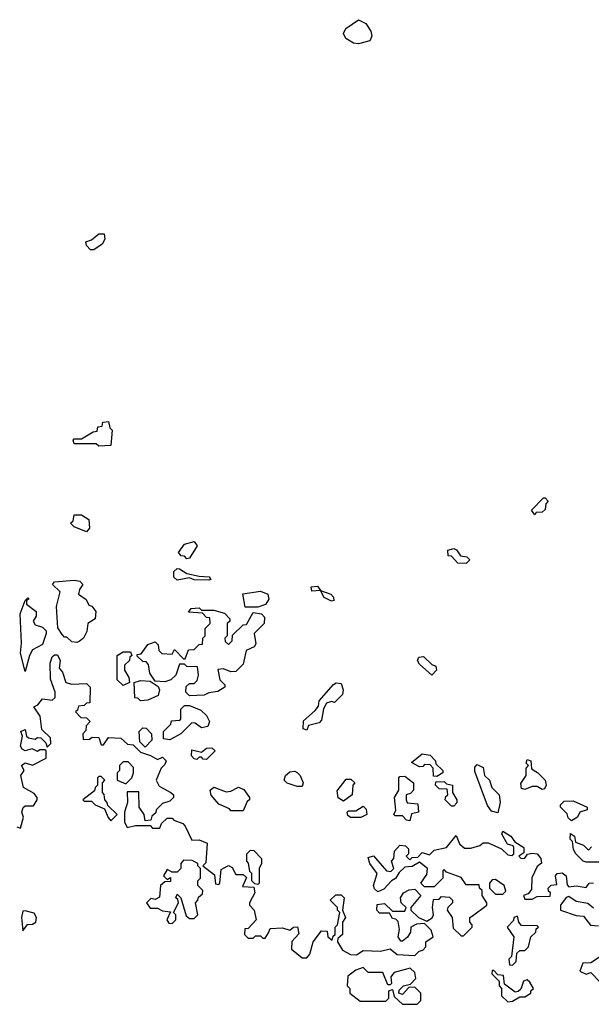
# Model space of a CAD drawing. Extents: x 2701205 to 2963787, y 496209 to 720276.
# Tile 48 of 154: x 2770852 to 2773186, y 653570 to 657592. Entities that reach past the tile are written whole.
import ezdxf

# ---------------------------------------------------------------- set-up
doc = ezdxf.new("R2010")
doc.units = 0

msp = doc.modelspace()

# ---------------------------------------------------------------- linework, layer by layer
at = {"layer": '0CON05XD'}
for points in [[(2772235, 657493.3), (2772215, 657496.2), (2772183.3, 657515), (2772174, 657535), (2772183.3, 657556.7), (2772235, 657592), (2772265, 657576.7), (2772285.6, 657545.6), (2772290, 657525), (2772282.5, 657505), (2772235, 657493.3)], [(2771141.7, 656651.7), (2771125, 656670), (2771122.5, 656685), (2771145, 656692.5), (2771175, 656716.9), (2771196.6, 656716.6), (2771199.2, 656695), (2771188.8, 656675), (2771155, 656652.5), (2771141.7, 656651.7)], [(2771175, 655850), (2771165, 655860), (2771075, 655860), (2771070, 655875), (2771075, 655880), (2771105, 655880), (2771151.7, 655908.3), (2771168.3, 655911.7), (2771171.7, 655928.3), (2771188.3, 655931.7), (2771191.7, 655948.3), (2771215, 655950), (2771220, 655925), (2771230, 655915), (2771225, 655852.5), (2771175, 655850)], [(2772955, 655570), (2772941.7, 655588.3), (2772991.7, 655638.3), (2772998.3, 655638.3), (2773010, 655625), (2773000, 655615), (2772998.3, 655591.7), (2772985, 655580), (2772961.7, 655578.3), (2772955, 655570)], [(2771125, 655500), (2771075, 655520), (2771060, 655535), (2771070, 655545), (2771075, 655570), (2771105, 655570), (2771135, 655550), (2771137.5, 655515), (2771125, 655500)], [(2771535, 655390), (2771525, 655400), (2771511.7, 655401.7), (2771500, 655415), (2771525, 655450), (2771565, 655460), (2771577, 655443), (2771545, 655392.5), (2771535, 655390)], [(2772675, 655370), (2772641.7, 655371.7), (2772615, 655400), (2772601.7, 655401.7), (2772600, 655425), (2772625, 655432.5), (2772636.4, 655426.4), (2772651.7, 655401.7), (2772678.3, 655398.3), (2772690, 655385), (2772675, 655370)], [(2771625, 655302.5), (2771565, 655303.3), (2771545, 655312), (2771495, 655303.1), (2771481.9, 655315), (2771482.1, 655337.9), (2771495, 655350), (2771505, 655348.8), (2771535, 655330), (2771585, 655318.6), (2771626.5, 655316.5), (2771632.5, 655305), (2771625, 655302.5)], [(2771085, 655047.5), (2771065, 655050), (2771045, 655070), (2771035, 655070), (2771025, 655080), (2771008.3, 655108.3), (2771002.5, 655195), (2771017.5, 655255), (2770986.2, 655285), (2770995, 655295.7), (2771075, 655303.1), (2771097.8, 655297.8), (2771110, 655285), (2771096.2, 655265), (2771092.5, 655245), (2771123, 655223), (2771135, 655200), (2771146.4, 655196.4), (2771162.5, 655175), (2771160, 655145), (2771130, 655125), (2771127, 655093), (2771112.5, 655065), (2771095, 655052.5), (2771085, 655047.5)], [(2772125, 655216.7), (2772095, 655232), (2772080, 655260), (2772045, 655257.5), (2772042.5, 655275), (2772068.3, 655278.3), (2772080, 655260), (2772122.5, 655245), (2772133.3, 655233.3), (2772135, 655220), (2772125, 655216.7)], [(2770875, 654930), (2770855.6, 655005), (2770860, 655045), (2770854.4, 655165), (2770875, 655220), (2770885, 655230), (2770890, 655225), (2770880, 655220), (2770880, 655205), (2770920, 655175), (2770920, 655155), (2770907.5, 655135), (2770915, 655120), (2770945, 655110), (2770960, 655095), (2770960, 655085), (2770945, 655040), (2770905, 655017.5), (2770892, 654995), (2770875, 654930)], [(2771825, 655192.5), (2771772.5, 655192.5), (2771762.7, 655247.3), (2771835, 655258.2), (2771865.5, 655245.5), (2771869.2, 655225), (2771856.2, 655203.8), (2771825, 655192.5)], [(2771545, 654830), (2771530, 654845), (2771531.7, 654868.3), (2771545, 654880), (2771565, 654880), (2771577, 654893), (2771582.5, 654915), (2771578.3, 654948.3), (2771535, 654950), (2771525, 654960), (2771505, 654960), (2771490, 654915), (2771470, 654895), (2771445, 654887.5), (2771405, 654890), (2771383, 654923), (2771378.3, 654958.3), (2771368.3, 654968.3), (2771355, 654970), (2771331.7, 654991.7), (2771331.7, 654998.3), (2771348.3, 655001.7), (2771375, 655040), (2771405, 655050), (2771418.3, 655038.3), (2771420, 655015), (2771433, 655003), (2771475, 655000), (2771485, 655020), (2771521.7, 654981.7), (2771528.3, 654981.7), (2771541.7, 655018.3), (2771565, 655020), (2771585, 655040), (2771598.3, 655041.7), (2771600, 655065), (2771610, 655075), (2771610, 655105), (2771630, 655125), (2771628.3, 655148.3), (2771615, 655150), (2771598.3, 655168.3), (2771541.7, 655171.7), (2771553, 655187), (2771585, 655190), (2771595, 655180), (2771645, 655180), (2771688.3, 655168.3), (2771710, 655145), (2771710, 655135), (2771700, 655125), (2771700, 655075), (2771690, 655065), (2771691.7, 655051.7), (2771705, 655040), (2771720, 655055), (2771721.7, 655078.3), (2771765, 655120), (2771778.3, 655121.7), (2771805, 655170), (2771840, 655165), (2771851.7, 655151.7), (2771850, 655125), (2771810, 655085), (2771817, 655043), (2771810, 655030), (2771777.5, 655015), (2771765, 654960), (2771735, 654930), (2771715, 654927.5), (2771685, 654940), (2771661.7, 654938.3), (2771670, 654895), (2771690, 654875), (2771690, 654865), (2771661.7, 654848.3), (2771625, 654842.5), (2771605, 654832.5), (2771545, 654830)], [(2770840, 654295), (2770855, 654290), (2770867.5, 654335), (2770861.2, 654355), (2770866, 654374), (2770875, 654381.2), (2770908.8, 654381.2), (2770923.3, 654405), (2770923.3, 654415), (2770911.7, 654431.7), (2770867.5, 654455), (2770857.5, 654505), (2770870, 654525), (2770860, 654545), (2770874.2, 654555.8), (2770905, 654547.5), (2770960, 654575), (2770960, 654605), (2770955, 654610), (2770935, 654610), (2770925, 654602.5), (2770903.6, 654613.6), (2770875, 654606), (2770861.9, 654611.9), (2770856, 654625), (2770863.3, 654665), (2770857.5, 654685), (2770875, 654692.5), (2770880, 654665), (2770888.3, 654658.3), (2770915, 654652.5), (2770925, 654660), (2770938.3, 654658.3), (2770958.3, 654638.3), (2770965, 654620), (2770980, 654635), (2770978.3, 654658.3), (2770943, 654693), (2770936.4, 654746.4), (2770910, 654785), (2770926.4, 654793.6), (2770945, 654817.5), (2770985, 654812.5), (2770997, 654823), (2770997.5, 654845), (2770978.3, 654898.3), (2770977, 654963), (2770985, 654990), (2770995, 654997.5), (2771007, 654997), (2771017.5, 654975), (2771013, 654943), (2771027, 654927), (2771040, 654885), (2771065, 654877.5), (2771125, 654880), (2771140, 654865), (2771138.3, 654801.7), (2771125, 654800), (2771115, 654790), (2771091.7, 654788.3), (2771088.3, 654771.7), (2771080, 654765), (2771101.7, 654741.7), (2771125, 654740), (2771140, 654725), (2771123, 654707), (2771121.7, 654688.3), (2771110, 654675), (2771111.7, 654651.7), (2771137, 654653), (2771148.3, 654661.7), (2771175, 654660), (2771185, 654630), (2771195, 654630), (2771215, 654660), (2771265, 654657.5), (2771292.5, 654632.5), (2771315, 654630), (2771345, 654600), (2771387, 654587), (2771415, 654570), (2771435, 654580), (2771450, 654565), (2771445, 654550), (2771430, 654535), (2771410, 654485), (2771421.7, 654461.7), (2771470, 654435), (2771480, 654425), (2771480, 654415), (2771465, 654400), (2771435, 654390), (2771410, 654365), (2771408.3, 654351.7), (2771391.7, 654338.3), (2771388.3, 654321.7), (2771365, 654320), (2771360, 654345), (2771340, 654375), (2771338.3, 654438.3), (2771291.7, 654438.3), (2771292.5, 654395), (2771280, 654355), (2771280, 654315), (2771291.7, 654291.7), (2771325, 654300), (2771385, 654300), (2771395, 654290), (2771425, 654290), (2771431.7, 654308.3), (2771455, 654330), (2771475, 654330), (2771481.7, 654321.7), (2771518.3, 654308.3), (2771528.3, 654298.3), (2771555, 654240), (2771585, 654242.5), (2771618.3, 654228.3), (2771611.7, 654148.3), (2771600, 654135), (2771648.3, 654098.3), (2771651.7, 654061.7), (2771665, 654060), (2771670, 654065), (2771675, 654120), (2771705, 654137.5), (2771719.3, 654129.3), (2771735, 654100), (2771765, 654100), (2771778.3, 654088.3), (2771761.7, 654051.7), (2771808.3, 654048.3), (2771812.5, 654025), (2771790, 653985), (2771790, 653975), (2771810, 653955), (2771817.5, 653915), (2771785, 653880), (2771771.7, 653878.3), (2771770, 653855), (2771785, 653840), (2771805, 653840), (2771815, 653850), (2771835, 653850), (2771845, 653840), (2771855, 653840), (2771868.3, 653861.7)], [(2771275, 654872.5), (2771250, 654895), (2771250, 654995), (2771275, 655010), (2771305, 655010), (2771310, 654995), (2771301.7, 654988.3), (2771300, 654975), (2771280, 654955), (2771280, 654935), (2771297.5, 654905), (2771300, 654885), (2771275, 654872.5)], [(2772535, 654914), (2772485, 654958.8), (2772476, 654975), (2772482, 654988), (2772500.7, 654990.7), (2772535, 654957.5), (2772551.7, 654951.7), (2772553.8, 654935), (2772535, 654914)], [(2771345, 654810), (2771335, 654820), (2771321.7, 654821.7), (2771320, 654885), (2771345, 654893.3), (2771385, 654890), (2771418.3, 654868.3), (2771422.5, 654855), (2771418.3, 654831.7), (2771375, 654812.5), (2771345, 654810)], [(2772025, 654690), (2772010, 654695), (2772011.7, 654728.3), (2772059.3, 654770.7), (2772071.7, 654788.3), (2772075, 654810), (2772133.6, 654876.4), (2772145, 654882.5), (2772165, 654880), (2772172.5, 654855), (2772170, 654835), (2772137, 654803), (2772125, 654807.5), (2772105, 654800), (2772093, 654777), (2772085, 654730), (2772075, 654720), (2772031.7, 654708.3), (2772025, 654690)], [(2771465, 654650), (2771440, 654655), (2771440, 654685), (2771470, 654715), (2771471.7, 654728.3), (2771505, 654730), (2771510, 654735), (2771510, 654775), (2771525, 654790), (2771545, 654790), (2771591.7, 654771.7), (2771615, 654750), (2771627.5, 654725), (2771620, 654705), (2771595, 654700), (2771568.3, 654718.3), (2771555, 654720), (2771510, 654675), (2771465, 654650)], [(2771365, 654620), (2771342.5, 654642.5), (2771340, 654685), (2771355, 654700), (2771368.3, 654698.3), (2771390, 654675), (2771391.7, 654648.3), (2771365, 654620)], [(2771615, 654570), (2771601.7, 654571.7), (2771595, 654580), (2771585, 654580), (2771575, 654570), (2771565, 654572.5), (2771553.3, 654585), (2771555, 654610), (2771595, 654600), (2771615, 654616.7), (2771637, 654617), (2771650, 654605), (2771615, 654570)], [(2772555, 654500), (2772541.7, 654501.7), (2772540, 654535), (2772528.3, 654548.3), (2772505, 654550), (2772498.3, 654541.7), (2772485, 654540), (2772452.5, 654557.5), (2772495, 654592.5), (2772528.3, 654588.3), (2772550, 654565), (2772551.7, 654551.7), (2772580, 654525), (2772580, 654515), (2772555, 654500)], [(2771285, 654470), (2771310, 654495), (2771317.5, 654515), (2771317, 654537), (2771295, 654560), (2771275, 654560), (2771260, 654545), (2771260, 654525), (2771250, 654515), (2771250, 654485), (2771285, 654470)], [(2772805, 654352.5), (2772778.8, 654358.8), (2772762, 654382), (2772710.8, 654520.8), (2772711.2, 654538.8), (2772720.5, 654549.5), (2772745, 654536.7), (2772750, 654505), (2772770, 654485), (2772780, 654455), (2772810, 654425), (2772814.2, 654395), (2772805, 654352.5)], [(2772985, 654447.5), (2772965, 654460), (2772945, 654460), (2772915, 654447.5), (2772901.7, 654451.7), (2772898.3, 654471.7), (2772920, 654505), (2772920, 654535), (2772930, 654545), (2772920, 654555), (2772925, 654570), (2772940, 654565), (2772941.7, 654531.7), (2772966.4, 654516.4), (2772997.5, 654485), (2773002.5, 654465), (2772995, 654450), (2772985, 654447.5)], [(2772005, 654460), (2771985, 654460), (2771943.8, 654473.8), (2771932.5, 654485), (2771937.5, 654505), (2771955, 654520), (2771975, 654522.5), (2771985, 654517.5), (2771997.5, 654505), (2772010, 654475), (2772005, 654460)], [(2772445, 654320), (2772431.7, 654321.7), (2772415, 654340), (2772385, 654340), (2772380, 654345), (2772387.5, 654362.5), (2772382.5, 654415), (2772400, 654445), (2772400, 654495), (2772405, 654500), (2772425, 654502.5), (2772460, 654475), (2772460, 654445), (2772448.3, 654431.7), (2772430, 654425), (2772430, 654405), (2772435, 654392.5), (2772478.3, 654388.3), (2772480, 654355), (2772451.7, 654348.3), (2772445, 654320)], [(2771225, 654320), (2771250, 654345), (2771211.7, 654381.7), (2771210, 654395), (2771200, 654405), (2771197, 654427), (2771190, 654435), (2771190, 654475), (2771200, 654485), (2771185, 654500), (2771175, 654500), (2771170, 654495), (2771170, 654465), (2771160, 654455), (2771158.3, 654441.7), (2771110, 654405), (2771115, 654400), (2771145, 654400), (2771160, 654385), (2771198.3, 654368.3), (2771213, 654333), (2771225, 654320)], [(2772175, 654400), (2772153, 654413), (2772148.3, 654441.7), (2772185, 654490), (2772205, 654490), (2772220, 654475), (2772212.5, 654465), (2772210, 654425), (2772175, 654400)], [(2772625, 654380), (2772615, 654380), (2772590, 654405), (2772591.7, 654418.3), (2772600, 654425), (2772598.3, 654448.3), (2772565, 654450), (2772550, 654465), (2772551.7, 654478.3), (2772585, 654480), (2772595, 654470), (2772620, 654465), (2772620, 654435), (2772637.5, 654405), (2772637, 654393), (2772625, 654380)], [(2771765, 654360), (2771715, 654360), (2771708.3, 654368.3), (2771665, 654387.5), (2771633.9, 654423.9), (2771630, 654445), (2771645, 654457.5), (2771695, 654437.5), (2771715, 654440), (2771745, 654457.5), (2771767, 654447), (2771790, 654415), (2771790, 654405), (2771781.7, 654398.3), (2771765, 654360)], [(2772245, 654332.5), (2772203, 654333), (2772191.7, 654341.7), (2772190, 654355), (2772195, 654360), (2772225, 654360), (2772255, 654380), (2772267, 654367), (2772270, 654345), (2772245, 654332.5)], [(2773105, 654320), (2773091.7, 654331.7), (2773088.3, 654348.3), (2773060, 654375), (2773060, 654385), (2773075, 654400), (2773111.7, 654401.7), (2773170, 654375), (2773170, 654365), (2773140, 654355), (2773130, 654335), (2773105, 654320)], [(2771868.3, 653861.7), (2771875, 653880), (2771925, 653882.5), (2771955, 653872.5), (2771970, 653885), (2771987, 653887), (2771991.7, 653858.3), (2771963, 653827), (2771962.5, 653795), (2772005, 653760), (2772025, 653760), (2772037.5, 653775), (2772050, 653825), (2772085, 653870), (2772108.3, 653868.3), (2772110, 653845), (2772128.3, 653831.7), (2772131.7, 653848.3), (2772140, 653855), (2772140, 653885), (2772150, 653895), (2772160, 653945), (2772150, 653955), (2772150, 653965), (2772120, 653995), (2772143, 654017), (2772165, 654017.5), (2772177.5, 654005), (2772170, 653955), (2772182.5, 653925), (2772170, 653905), (2772170, 653855), (2772151.7, 653838.3), (2772150, 653825), (2772170.7, 653790.7), (2772203.6, 653773.6), (2772227.5, 653772.5), (2772255, 653790), (2772325, 653787.5), (2772365, 653796.7), (2772393, 653773), (2772465, 653770), (2772483, 653787), (2772498.3, 653791.7), (2772510, 653805), (2772510, 653825), (2772540, 653845), (2772533, 653873), (2772505, 653900), (2772473, 653897), (2772450, 653885), (2772447.5, 653865), (2772436, 653844), (2772415, 653827.5), (2772408.3, 653828.3), (2772397.5, 653845), (2772402.5, 653875), (2772398.3, 653908.3), (2772388.3, 653918.3), (2772375, 653920), (2772361.7, 653941.7), (2772321.7, 653941.7), (2772310, 653955), (2772311.7, 653978.3), (2772341.7, 653981.7), (2772375, 653950), (2772425, 653950), (2772430, 653965), (2772410, 653985), (2772407.5, 654005), (2772420, 654025), (2772443, 654037), (2772465, 654040), (2772490, 654015), (2772450, 653965), (2772450, 653955), (2772480, 653925), (2772515, 653910), (2772536.4, 653923.6), (2772542.5, 653935), (2772537.5, 653965), (2772541.7, 653998.3), (2772565, 654000), (2772575, 654010), (2772607, 654007), (2772620, 653995), (2772620, 653985), (2772600, 653965), (2772597.5, 653955), (2772617.5, 653925), (2772621.7, 653881.7), (2772655, 653850), (2772665, 653850), (2772700, 653885), (2772700, 653895), (2772690, 653905), (2772690, 653925), (2772701.7, 653931.7), (2772760, 653975), (2772760, 653985), (2772740, 654015), (2772740, 654035), (2772730, 654045), (2772728.3, 654058.3), (2772675, 654057.5), (2772655, 654087.5), (2772595, 654110), (2772585, 654120), (2772580, 654115), (2772580, 654085), (2772545, 654050), (2772505, 654050), (2772490, 654065), (2772515, 654100), (2772517.5, 654125), (2772485, 654150), (2772455, 654132.5), (2772425, 654130), (2772401.7, 654108.3), (2772386.4, 654083.6), (2772370, 654075), (2772339.3, 654040.7), (2772315, 654030), (2772301.2, 654041.2), (2772297.5, 654055), (2772312.5, 654105), (2772282.5, 654145), (2772275, 654170), (2772297, 654177), (2772350, 654115), (2772367, 654113), (2772380, 654125), (2772370, 654155), (2772380, 654165), (2772382.5, 654195), (2772405, 654220), (2772427, 654217), (2772440, 654205), (2772440, 654185), (2772430, 654175), (2772445, 654160), (2772455, 654170), (2772478.3, 654171.7), (2772495, 654190), (2772525, 654180), (2772545, 654200), (2772595, 654210), (2772635, 654260), (2772647.5, 654225), (2772668.3, 654208.3), (2772695, 654207.5), (2772731.7, 654218.3), (2772745, 654230), (2772765, 654230), (2772820, 654205), (2772845, 654180), (2772861.7, 654178.3), (2772870, 654185), (2772870, 654210), (2772866.7, 654216.7), (2772843.8, 654223.8), (2772821.2, 654265), (2772825, 654276.7), (2772857.5, 654257.5), (2772873.6, 654233.6), (2772910.5, 654210.5), (2772910.7, 654189.3), (2772890, 654175), (2772900, 654165), (2772915, 654167.5), (2772926.1, 654183.9), (2772945, 654188), (2772965, 654184), (2772980, 654165), (2772983.3, 654146.7), (2772965, 654132.5), (2772943, 654087), (2772941.7, 654038.3), (2772928.3, 654021.7), (2772910, 654015), (2772915, 654000), (2772945, 654000), (2772965, 654010), (2773018.3, 654011.7), (2773020, 654025), (2773011.7, 654031.7), (2773010, 654045), (2773023, 654057), (2773045, 654060), (2773040, 654095), (2773046.2, 654103.8), (2773066.7, 654106.7), (2773083.3, 654095), (2773087.5, 654057.5), (2773095, 654050), (2773125, 654054), (2773165, 654046.7), (2773177.5, 654065), (2773195, 654066.2)], [(2773245, 654150), (2773165, 654150), (2773152.5, 654155), (2773122.5, 654185), (2773113, 654203), (2773110, 654235), (2773100, 654245), (2773101.7, 654268.3), (2773117, 654257), (2773121.7, 654231.7), (2773155, 654220), (2773175, 654200), (2773187, 654213)], [(2771825, 654060), (2771811.7, 654061.7), (2771800, 654075), (2771800, 654105), (2771792.5, 654112.5), (2771787, 654147), (2771780, 654155), (2771780, 654185), (2771795, 654200), (2771808.3, 654198.3), (2771840, 654165), (2771840, 654145), (2771830, 654125), (2771830, 654065), (2771825, 654060)], [(2771475, 653900), (2771490, 653915), (2771490, 653935), (2771480, 653945), (2771500, 653985), (2771498.3, 653998.3), (2771490, 654005), (2771495, 654020), (2771510, 654005), (2771531.7, 653931.7), (2771545, 653920), (2771565, 653920), (2771580, 653935), (2771570, 653985), (2771580, 653995), (2771581.7, 654008.3), (2771598.3, 654021.7), (2771600, 654035), (2771580, 654055), (2771580, 654075), (2771590, 654085), (2771590, 654125), (2771580, 654135), (2771580, 654145), (2771557, 654157), (2771521.7, 654158.3), (2771510, 654145), (2771510, 654125), (2771495, 654110), (2771475, 654110), (2771455, 654120), (2771440, 654095), (2771455, 654080), (2771468.3, 654088.3), (2771468.3, 654071.7), (2771445, 654070), (2771427.5, 654055), (2771423, 654007), (2771405, 653997.5), (2771388.3, 654001.7), (2771370, 653985), (2771385, 653962.5), (2771415, 653962.5), (2771435, 653952.5), (2771468.3, 653948.3), (2771452.5, 653915), (2771461.7, 653901.7), (2771475, 653900)], [(2772825, 654020), (2772837.5, 654032.5), (2772830, 654055), (2772795, 654080), (2772781.7, 654078.3), (2772770, 654065), (2772770, 654045), (2772795, 654020), (2772825, 654020)], [(2773195, 653962.5), (2773171.7, 653981.7), (2773125, 653990), (2773095, 654010), (2773083.6, 654006.4), (2773060, 653975), (2773060, 653955), (2773125, 653933.3), (2773155, 653930), (2773183, 653893), (2773215, 653890)], [(2770865, 653870), (2770884, 653896), (2770905, 653897.5), (2770917.5, 653905), (2770921.2, 653925), (2770911.7, 653941.7), (2770875, 653952.5), (2770865, 653950), (2770860, 653925), (2770865, 653870)], [(2772865, 653730), (2772880, 653745), (2772881.7, 653778.3), (2772895, 653790), (2772915, 653790), (2772930, 653805), (2772940, 653845), (2772960, 653865), (2772961.7, 653878.3), (2772970, 653885), (2772965, 653890), (2772901.7, 653891.7), (2772890, 653905), (2772885, 653930), (2772870, 653925), (2772868.3, 653911.7), (2772842.5, 653885), (2772870, 653845), (2772860, 653765), (2772850, 653755), (2772851.7, 653731.7), (2772865, 653730)], [(2773248.3, 653781.7), (2773185, 653740), (2773151.7, 653738.3), (2773140, 653705), (2773165, 653692.5), (2773185, 653700), (2773221.7, 653661.7)], [(2772475, 653570), (2772490, 653585), (2772490, 653615), (2772465, 653640), (2772441.7, 653638.3), (2772415, 653610), (2772400, 653615), (2772401.7, 653628.3), (2772420, 653645), (2772448.3, 653651.7), (2772470, 653675), (2772465, 653700), (2772447, 653717), (2772380.7, 653699.3), (2772368.3, 653681.7), (2772370, 653655), (2772365, 653650), (2772355, 653650), (2772335, 653700), (2772275, 653700), (2772255, 653720), (2772225, 653710), (2772192.5, 653685), (2772190, 653645), (2772200, 653635), (2772200, 653615), (2772243, 653583), (2772347, 653583), (2772360, 653595), (2772360, 653625), (2772375, 653630), (2772381.7, 653601.7), (2772415, 653570), (2772475, 653570)], [(2772845, 653580), (2772865, 653582.5), (2772895, 653600), (2772915, 653600), (2772940, 653615), (2772940, 653625), (2772950, 653635), (2772935, 653660), (2772925, 653670), (2772910, 653665), (2772898.3, 653631.7), (2772888.3, 653621.7), (2772875, 653620), (2772831.7, 653651.7), (2772828.3, 653688.3), (2772805, 653690), (2772788.3, 653708.3), (2772781.7, 653708.3), (2772780, 653695), (2772810, 653665), (2772810, 653645), (2772820, 653635), (2772820, 653605), (2772845, 653580)]]:
    msp.add_lwpolyline(points, dxfattribs=at)

doc.saveas('drawing.dxf')
